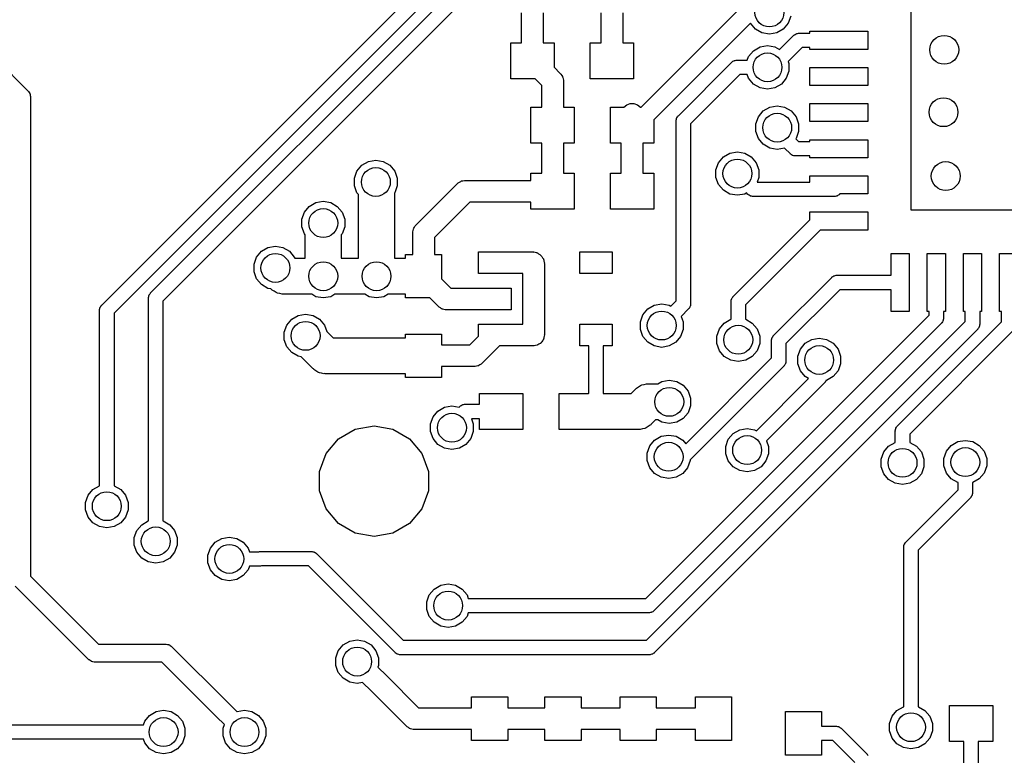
# Model space of a CAD drawing. Extents: x 85.4 to 167.1, y -165.3 to -88.8.
# Tile 8 of 17: x 117.6 to 131.2, y -116.3 to -106.1. Entities that reach past the tile are written whole.
import ezdxf

# ---------------------------------------------------------------- set-up
doc = ezdxf.new("R2010")
doc.units = 0
doc.header["$MEASUREMENT"] = 0
doc.layers.add('BLACK', color=7, linetype='CONTINUOUS')

msp = doc.modelspace()

# ---------------------------------------------------------------- linework, layer by layer
at = {"layer": 'Black'}
for p, q in [((113.575, -102.951), (117.736, -107.113)), ((129.959, -108.764), (129.959, -103.564)), ((118.757, -110.077), (123.991, -104.843)), ((124.103, -105.013), (118.927, -110.189)), ((119.434, -109.909), (124.14, -105.203)), ((124.252, -105.373), (119.605, -110.021)), ((126.222, -107.337), (127.619, -105.939)), ((124.569, -106.448), (124.569, -106.033)), ((124.869, -106.033), (124.869, -106.448)), ((125.669, -106.448), (125.669, -106.033)), ((125.969, -106.033), (125.969, -106.448)), ((128.294, -106.08), (128.258, -106.178)), ((127.736, -106.176), (126.398, -107.513)), ((127.737, -106.178), (127.736, -106.176)), ((127.804, -106.258), (127.737, -106.178)), ((127.895, -106.311), (127.804, -106.258)), ((128.191, -106.258), (128.101, -106.311)), ((128.258, -106.178), (128.191, -106.258)), ((128.559, -106.314), (128.559, -106.289)), ((128.559, -106.289), (129.359, -106.289)), ((129.359, -106.289), (129.359, -106.539)), ((127.998, -106.329), (127.895, -106.311)), ((128.101, -106.311), (127.998, -106.329)), ((128.14, -106.542), (128.338, -106.344)), ((128.338, -106.344), (128.342, -106.341)), ((128.342, -106.341), (128.345, -106.338)), ((128.345, -106.338), (128.356, -106.331)), ((128.356, -106.331), (128.367, -106.324)), ((128.367, -106.324), (128.371, -106.323)), ((128.371, -106.323), (128.375, -106.32)), ((128.375, -106.32), (128.388, -106.318)), ((128.388, -106.318), (128.4, -106.315)), ((128.4, -106.315), (128.405, -106.315)), ((128.405, -106.315), (128.409, -106.314)), ((128.409, -106.314), (128.559, -106.314)), ((124.419, -106.948), (124.419, -106.448)), ((124.419, -106.448), (124.569, -106.448)), ((124.869, -106.448), (125.019, -106.448)), ((125.019, -106.448), (125.019, -106.786)), ((125.519, -106.948), (125.519, -106.448)), ((125.519, -106.448), (125.669, -106.448)), ((125.969, -106.448), (126.119, -106.448)), ((126.119, -106.448), (126.119, -106.948)), ((127.711, -106.637), (127.778, -106.557)), ((127.778, -106.557), (127.869, -106.504)), ((127.869, -106.504), (127.972, -106.486)), ((127.972, -106.486), (128.075, -106.504)), ((128.075, -106.504), (128.14, -106.542)), ((128.45, -106.514), (128.258, -106.707)), ((128.559, -106.514), (128.45, -106.514)), ((128.559, -106.539), (128.559, -106.514)), ((129.359, -106.539), (128.559, -106.539)), ((127.483, -106.711), (127.494, -106.704)), ((127.494, -106.704), (127.505, -106.697)), ((127.505, -106.697), (127.509, -106.696)), ((127.509, -106.696), (127.513, -106.693)), ((127.513, -106.693), (127.526, -106.691)), ((127.526, -106.691), (127.539, -106.688)), ((127.539, -106.688), (127.543, -106.688)), ((127.543, -106.688), (127.547, -106.687)), ((127.547, -106.687), (127.692, -106.687)), ((127.692, -106.687), (127.711, -106.637)), ((128.258, -106.707), (128.268, -106.735)), ((125.019, -106.786), (125.104, -106.871)), ((126.738, -107.456), (127.477, -106.717)), ((127.477, -106.717), (127.48, -106.714)), ((127.48, -106.714), (127.483, -106.711)), ((128.268, -106.84), (128.232, -106.938)), ((128.268, -106.735), (128.268, -106.84)), ((128.559, -107.039), (128.559, -106.789)), ((128.559, -106.789), (129.359, -106.789)), ((129.359, -106.789), (129.359, -107.039)), ((124.757, -106.948), (124.419, -106.948)), ((124.848, -107.039), (124.757, -106.948)), ((125.104, -106.871), (125.108, -106.876)), ((125.108, -106.876), (125.113, -106.881)), ((125.113, -106.881), (125.123, -106.898)), ((125.123, -106.898), (125.134, -106.914)), ((125.134, -106.914), (125.136, -106.92)), ((125.136, -106.92), (125.139, -106.926)), ((125.139, -106.926), (125.143, -106.945)), ((125.143, -106.945), (125.148, -106.964)), ((125.148, -106.964), (125.147, -106.971)), ((125.147, -106.971), (125.148, -106.977)), ((125.148, -106.977), (125.148, -107.337)), ((126.119, -106.948), (125.519, -106.948)), ((127.589, -106.887), (126.908, -107.568)), ((127.692, -106.887), (127.589, -106.887)), ((127.711, -106.938), (127.692, -106.887)), ((127.778, -107.018), (127.711, -106.938)), ((128.232, -106.938), (128.165, -107.018)), ((117.736, -107.113), (117.74, -107.118)), ((124.848, -107.337), (124.848, -107.039)), ((127.869, -107.07), (127.778, -107.018)), ((127.972, -107.088), (127.869, -107.07)), ((128.075, -107.07), (127.972, -107.088)), ((128.165, -107.018), (128.075, -107.07)), ((129.359, -107.039), (128.559, -107.039)), ((117.74, -107.118), (117.744, -107.121)), ((117.744, -107.121), (117.752, -107.135)), ((117.752, -107.135), (117.761, -107.149)), ((117.761, -107.149), (117.763, -107.154)), ((117.763, -107.154), (117.766, -107.159)), ((117.766, -107.159), (117.768, -107.175)), ((117.768, -107.175), (117.773, -107.191)), ((117.773, -107.191), (117.772, -107.196)), ((117.772, -107.196), (117.773, -107.202)), ((117.773, -107.202), (117.773, -113.826)), ((124.698, -107.837), (124.698, -107.337)), ((124.698, -107.337), (124.848, -107.337)), ((125.148, -107.337), (125.298, -107.337)), ((125.298, -107.337), (125.298, -107.837)), ((125.798, -107.837), (125.798, -107.337)), ((125.798, -107.337), (125.984, -107.337)), ((125.984, -107.337), (126.023, -107.304)), ((126.023, -107.304), (126.072, -107.286)), ((126.072, -107.286), (126.124, -107.286)), ((126.124, -107.286), (126.173, -107.304)), ((126.173, -107.304), (126.213, -107.337)), ((126.213, -107.337), (126.222, -107.337)), ((127.913, -107.391), (128.003, -107.339)), ((128.003, -107.339), (128.106, -107.321)), ((128.106, -107.321), (128.209, -107.339)), ((128.209, -107.339), (128.3, -107.391)), ((128.559, -107.539), (128.559, -107.289)), ((128.559, -107.289), (129.359, -107.289)), ((129.359, -107.289), (129.359, -107.539)), ((126.398, -107.513), (126.398, -107.837)), ((126.708, -107.526), (126.709, -107.522)), ((126.709, -107.518), (126.712, -107.505)), ((126.709, -107.522), (126.709, -107.518)), ((126.712, -107.505), (126.714, -107.492)), ((126.714, -107.492), (126.717, -107.488)), ((126.717, -107.488), (126.718, -107.484)), ((126.718, -107.484), (126.725, -107.473)), ((126.725, -107.473), (126.732, -107.462)), ((126.732, -107.462), (126.735, -107.459)), ((126.735, -107.459), (126.738, -107.456)), ((127.81, -107.569), (127.845, -107.471)), ((127.845, -107.471), (127.913, -107.391)), ((128.3, -107.391), (128.367, -107.471)), ((128.367, -107.471), (128.403, -107.569)), ((126.708, -110.019), (126.708, -107.526)), ((126.908, -107.568), (126.908, -110.06)), ((127.81, -107.674), (127.81, -107.569)), ((128.403, -107.569), (128.403, -107.674)), ((129.359, -107.539), (128.559, -107.539)), ((127.845, -107.772), (127.81, -107.674)), ((127.913, -107.852), (127.845, -107.772)), ((128.367, -107.772), (128.363, -107.777)), ((128.363, -107.777), (128.4, -107.814)), ((128.403, -107.674), (128.367, -107.772)), ((128.559, -107.814), (128.559, -107.789)), ((128.559, -107.789), (129.359, -107.789)), ((129.359, -107.789), (129.359, -108.039)), ((124.848, -107.837), (124.698, -107.837)), ((124.848, -108.251), (124.848, -107.837)), ((125.298, -107.837), (125.148, -107.837)), ((125.148, -107.837), (125.148, -108.251)), ((125.948, -107.837), (125.798, -107.837)), ((125.948, -108.251), (125.948, -107.837)), ((126.398, -107.837), (126.248, -107.837)), ((126.248, -107.837), (126.248, -108.251)), ((128.003, -107.905), (127.913, -107.852)), ((128.106, -107.923), (128.003, -107.905)), ((128.208, -107.905), (128.106, -107.923)), ((128.288, -107.985), (128.208, -107.905)), ((128.4, -107.814), (128.559, -107.814)), ((127.294, -108.107), (127.361, -108.027)), ((127.361, -108.027), (127.452, -107.974)), ((127.452, -107.974), (127.555, -107.956)), ((127.555, -107.956), (127.658, -107.974)), ((127.658, -107.974), (127.748, -108.027)), ((127.748, -108.027), (127.816, -108.107)), ((128.292, -107.988), (128.288, -107.985)), ((128.294, -107.991), (128.292, -107.988)), ((128.306, -107.997), (128.294, -107.991)), ((128.316, -108.005), (128.306, -107.997)), ((128.321, -108.006), (128.316, -108.005)), ((128.324, -108.008), (128.321, -108.006)), ((128.337, -108.011), (128.324, -108.008)), ((128.35, -108.014), (128.337, -108.011)), ((128.354, -108.014), (128.35, -108.014)), ((128.359, -108.014), (128.354, -108.014)), ((128.559, -108.014), (128.359, -108.014)), ((128.559, -108.039), (128.559, -108.014)), ((129.359, -108.039), (128.559, -108.039)), ((122.29, -108.224), (122.358, -108.143)), ((122.358, -108.143), (122.448, -108.091)), ((122.448, -108.091), (122.551, -108.073)), ((122.551, -108.073), (122.654, -108.091)), ((122.654, -108.091), (122.745, -108.143)), ((122.745, -108.143), (122.812, -108.224)), ((127.258, -108.205), (127.294, -108.107)), ((127.258, -108.31), (127.258, -108.205)), ((127.816, -108.107), (127.851, -108.205)), ((127.851, -108.205), (127.851, -108.31)), ((122.255, -108.322), (122.29, -108.224)), ((122.255, -108.426), (122.255, -108.322)), ((122.812, -108.224), (122.848, -108.322)), ((122.848, -108.322), (122.848, -108.426)), ((124.698, -108.351), (124.698, -108.251)), ((124.698, -108.251), (124.848, -108.251)), ((125.148, -108.251), (125.298, -108.251)), ((125.298, -108.251), (125.298, -108.751)), ((125.798, -108.751), (125.798, -108.251)), ((125.798, -108.251), (125.948, -108.251)), ((126.248, -108.251), (126.398, -108.251)), ((126.398, -108.251), (126.398, -108.751)), ((127.294, -108.408), (127.258, -108.31)), ((127.851, -108.31), (127.828, -108.374)), ((128.559, -108.374), (128.559, -108.289)), ((128.559, -108.289), (129.359, -108.289)), ((129.359, -108.289), (129.359, -108.539)), ((122.29, -108.525), (122.255, -108.426)), ((122.848, -108.426), (122.812, -108.525)), ((123.105, -108.972), (123.683, -108.395)), ((123.683, -108.395), (123.688, -108.391)), ((123.688, -108.391), (123.692, -108.386)), ((123.692, -108.386), (123.709, -108.376)), ((123.709, -108.376), (123.725, -108.365)), ((123.725, -108.365), (123.732, -108.363)), ((123.732, -108.363), (123.737, -108.36)), ((123.737, -108.36), (123.757, -108.357)), ((123.757, -108.357), (123.776, -108.352)), ((123.776, -108.352), (123.782, -108.352)), ((123.782, -108.352), (123.789, -108.351)), ((123.789, -108.351), (124.698, -108.351)), ((127.361, -108.488), (127.294, -108.408)), ((127.828, -108.374), (128.559, -108.374)), ((122.31, -108.548), (122.29, -108.525)), ((122.31, -109.428), (122.31, -108.548)), ((122.812, -108.525), (122.81, -108.527)), ((122.81, -108.527), (122.81, -109.428)), ((127.452, -108.54), (127.361, -108.488)), ((127.555, -108.558), (127.452, -108.54)), ((127.658, -108.54), (127.555, -108.558)), ((127.682, -108.526), (127.658, -108.54)), ((127.701, -108.545), (127.682, -108.526)), ((127.705, -108.548), (127.701, -108.545)), ((127.708, -108.551), (127.705, -108.548)), ((127.719, -108.557), (127.708, -108.551)), ((127.73, -108.565), (127.719, -108.557)), ((127.734, -108.566), (127.73, -108.565)), ((127.738, -108.568), (127.734, -108.566)), ((127.751, -108.571), (127.738, -108.568)), ((127.763, -108.574), (127.751, -108.571)), ((127.768, -108.574), (127.763, -108.574)), ((127.772, -108.574), (127.768, -108.574)), ((128.899, -108.574), (127.772, -108.574)), ((128.903, -108.574), (128.899, -108.574)), ((128.907, -108.574), (128.903, -108.574)), ((128.92, -108.571), (128.907, -108.574)), ((128.933, -108.568), (128.92, -108.571)), ((128.937, -108.566), (128.933, -108.568)), ((128.941, -108.565), (128.937, -108.566)), ((128.952, -108.557), (128.941, -108.565)), ((128.963, -108.551), (128.952, -108.557)), ((128.966, -108.548), (128.963, -108.551)), ((128.969, -108.545), (128.966, -108.548)), ((128.975, -108.539), (128.969, -108.545)), ((129.359, -108.539), (128.975, -108.539)), ((121.562, -108.791), (121.63, -108.711)), ((121.63, -108.711), (121.72, -108.659)), ((121.72, -108.659), (121.823, -108.641)), ((121.823, -108.641), (121.926, -108.659)), ((121.926, -108.659), (122.017, -108.711)), ((122.017, -108.711), (122.084, -108.791)), ((123.851, -108.651), (123.361, -109.14)), ((124.698, -108.651), (123.851, -108.651)), ((124.698, -108.751), (124.698, -108.651)), ((125.298, -108.751), (124.698, -108.751)), ((126.398, -108.751), (125.798, -108.751)), ((121.527, -108.889), (121.562, -108.791)), ((122.084, -108.791), (122.12, -108.889)), ((128.559, -108.898), (128.559, -108.789)), ((128.559, -108.789), (129.359, -108.789)), ((129.359, -108.789), (129.359, -109.039)), ((131.982, -108.764), (129.959, -108.764)), ((121.527, -108.994), (121.527, -108.889)), ((121.562, -109.092), (121.527, -108.994)), ((122.12, -108.994), (122.084, -109.092)), ((122.12, -108.889), (122.12, -108.994)), ((123.071, -109.027), (123.074, -109.021)), ((123.074, -109.021), (123.076, -109.015)), ((123.076, -109.015), (123.087, -108.999)), ((123.087, -108.999), (123.097, -108.982)), ((123.097, -108.982), (123.102, -108.978)), ((123.102, -108.978), (123.105, -108.972)), ((127.497, -109.96), (128.559, -108.898)), ((121.573, -109.105), (121.562, -109.092)), ((121.573, -109.428), (121.573, -109.105)), ((122.084, -109.092), (122.073, -109.105)), ((122.073, -109.105), (122.073, -109.428)), ((123.061, -109.078), (123.063, -109.072)), ((123.061, -109.378), (123.061, -109.078)), ((123.062, -109.065), (123.067, -109.046)), ((123.063, -109.072), (123.062, -109.065)), ((123.067, -109.046), (123.071, -109.027)), ((123.361, -109.14), (123.361, -109.378)), ((128.7, -109.039), (127.667, -110.072)), ((129.359, -109.039), (128.7, -109.039)), ((120.968, -109.332), (121.058, -109.28)), ((121.058, -109.28), (121.161, -109.262)), ((121.161, -109.262), (121.264, -109.28)), ((121.264, -109.28), (121.355, -109.332)), ((120.865, -109.511), (120.901, -109.412)), ((120.901, -109.412), (120.968, -109.332)), ((121.355, -109.332), (121.422, -109.412)), ((121.422, -109.412), (121.428, -109.428)), ((121.428, -109.428), (121.573, -109.428)), ((122.073, -109.428), (122.31, -109.428)), ((122.81, -109.428), (122.961, -109.428)), ((122.961, -109.428), (122.961, -109.378)), ((122.961, -109.378), (123.061, -109.378)), ((123.361, -109.378), (123.461, -109.378)), ((123.461, -109.378), (123.461, -109.716)), ((123.974, -109.642), (123.974, -109.342)), ((123.974, -109.342), (124.424, -109.342)), ((124.424, -109.342), (124.724, -109.342)), ((124.724, -109.342), (124.731, -109.343)), ((124.731, -109.343), (124.737, -109.342)), ((124.737, -109.342), (124.756, -109.347)), ((124.756, -109.347), (124.775, -109.351)), ((124.775, -109.351), (124.781, -109.354)), ((124.781, -109.354), (124.787, -109.356)), ((124.787, -109.356), (124.804, -109.367)), ((124.804, -109.367), (124.821, -109.377)), ((124.821, -109.377), (124.825, -109.382)), ((124.825, -109.382), (124.83, -109.386)), ((124.83, -109.386), (124.84, -109.396)), ((124.84, -109.396), (124.844, -109.401)), ((124.844, -109.401), (124.849, -109.405)), ((124.849, -109.405), (124.859, -109.422)), ((124.859, -109.422), (124.87, -109.438)), ((125.374, -109.642), (125.374, -109.342)), ((125.374, -109.342), (125.824, -109.342)), ((125.824, -109.342), (125.824, -109.642)), ((129.684, -109.664), (129.684, -109.364)), ((129.684, -109.364), (129.934, -109.364)), ((129.934, -109.364), (129.934, -110.164)), ((130.184, -110.164), (130.184, -109.364)), ((130.184, -109.364), (130.434, -109.364)), ((130.434, -109.364), (130.434, -110.164)), ((130.684, -110.164), (130.684, -109.364)), ((130.684, -109.364), (130.934, -109.364)), ((130.934, -109.364), (130.934, -110.164)), ((131.184, -110.164), (131.184, -109.364)), ((131.184, -109.364), (131.434, -109.364)), ((120.865, -109.615), (120.865, -109.511)), ((124.87, -109.438), (124.872, -109.445)), ((124.872, -109.445), (124.875, -109.45)), ((124.875, -109.45), (124.878, -109.47)), ((124.878, -109.47), (124.884, -109.489)), ((124.884, -109.489), (124.883, -109.495)), ((124.883, -109.495), (124.884, -109.502)), ((124.884, -109.502), (124.884, -110.489)), ((120.901, -109.714), (120.865, -109.615)), ((124.199, -109.642), (123.974, -109.642)), ((124.424, -109.642), (124.199, -109.642)), ((124.584, -109.642), (124.424, -109.642)), ((124.584, -110.342), (124.584, -109.642)), ((125.824, -109.642), (125.374, -109.642)), ((128.057, -110.497), (128.86, -109.694)), ((128.86, -109.694), (128.864, -109.691)), ((128.864, -109.691), (128.867, -109.688)), ((128.867, -109.688), (128.878, -109.681)), ((128.878, -109.681), (128.889, -109.674)), ((128.889, -109.674), (128.893, -109.673)), ((128.893, -109.673), (128.897, -109.67)), ((128.897, -109.67), (128.91, -109.668)), ((128.91, -109.668), (128.922, -109.665)), ((128.922, -109.665), (128.927, -109.665)), ((128.927, -109.665), (128.931, -109.664)), ((128.931, -109.664), (129.684, -109.664)), ((120.968, -109.794), (120.901, -109.714)), ((121.058, -109.846), (120.968, -109.794)), ((123.461, -109.716), (123.587, -109.842)), ((119.405, -109.971), (119.409, -109.958)), ((119.406, -109.975), (119.405, -109.971)), ((119.405, -109.979), (119.406, -109.975)), ((119.409, -109.958), (119.411, -109.945)), ((119.411, -109.945), (119.413, -109.941)), ((119.413, -109.941), (119.414, -109.937)), ((119.414, -109.937), (119.422, -109.926)), ((119.422, -109.926), (119.428, -109.915)), ((119.428, -109.915), (119.432, -109.912)), ((119.432, -109.912), (119.434, -109.909)), ((121.098, -109.853), (121.058, -109.846)), ((121.1, -109.855), (121.098, -109.853)), ((121.109, -109.861), (121.1, -109.855)), ((121.116, -109.87), (121.109, -109.861)), ((121.144, -109.886), (121.116, -109.87)), ((121.171, -109.905), (121.144, -109.886)), ((121.182, -109.908), (121.171, -109.905)), ((121.191, -109.913), (121.182, -109.908)), ((121.223, -109.919), (121.191, -109.913)), ((121.255, -109.927), (121.223, -109.919)), ((121.266, -109.926), (121.255, -109.927)), ((121.277, -109.928), (121.266, -109.926)), ((121.663, -109.928), (121.277, -109.928)), ((121.72, -109.961), (121.663, -109.928)), ((121.823, -109.979), (121.72, -109.961)), ((121.926, -109.961), (121.823, -109.979)), ((121.983, -109.928), (121.926, -109.961)), ((122.4, -109.928), (121.983, -109.928)), ((122.457, -109.961), (122.4, -109.928)), ((122.56, -109.979), (122.457, -109.961)), ((122.663, -109.961), (122.56, -109.979)), ((122.72, -109.928), (122.663, -109.961)), ((122.961, -109.928), (122.72, -109.928)), ((122.961, -109.978), (122.961, -109.928)), ((123.587, -109.842), (124.199, -109.842)), ((124.199, -109.842), (124.424, -109.842)), ((124.424, -109.842), (124.424, -110.142)), ((127.484, -109.978), (127.491, -109.966)), ((127.491, -109.966), (127.494, -109.963)), ((127.494, -109.963), (127.497, -109.96)), ((128.972, -109.864), (128.227, -110.609)), ((129.684, -109.864), (128.972, -109.864)), ((129.684, -110.164), (129.684, -109.864)), ((118.731, -110.126), (118.733, -110.113)), ((118.733, -110.113), (118.736, -110.11)), ((118.736, -110.11), (118.737, -110.105)), ((118.737, -110.105), (118.744, -110.095)), ((118.744, -110.095), (118.751, -110.083)), ((118.751, -110.083), (118.754, -110.08)), ((118.754, -110.08), (118.757, -110.077)), ((119.405, -112.922), (119.405, -109.979)), ((119.605, -110.021), (119.605, -112.922)), ((123.299, -109.978), (122.961, -109.978)), ((123.419, -110.098), (123.299, -109.978)), ((123.424, -110.102), (123.419, -110.098)), ((123.428, -110.107), (123.424, -110.102)), ((123.445, -110.116), (123.428, -110.107)), ((126.315, -110.13), (126.405, -110.077)), ((126.405, -110.077), (126.508, -110.059)), ((126.508, -110.059), (126.611, -110.077)), ((126.611, -110.077), (126.636, -110.091)), ((126.636, -110.091), (126.708, -110.019)), ((126.892, -110.113), (126.885, -110.125)), ((126.899, -110.103), (126.892, -110.113)), ((126.9, -110.098), (126.899, -110.103)), ((126.902, -110.095), (126.9, -110.098)), ((126.905, -110.082), (126.902, -110.095)), ((126.908, -110.069), (126.905, -110.082)), ((126.908, -110.06), (126.908, -110.065)), ((126.908, -110.065), (126.908, -110.069)), ((127.467, -110.031), (127.468, -110.026)), ((127.467, -110.133), (127.467, -110.031)), ((127.468, -110.022), (127.471, -110.009)), ((127.468, -110.026), (127.468, -110.022)), ((127.471, -110.009), (127.473, -109.996)), ((127.473, -109.996), (127.476, -109.993)), ((127.476, -109.993), (127.477, -109.988)), ((127.477, -109.988), (127.484, -109.978)), ((127.667, -110.072), (127.667, -110.133)), ((118.727, -110.148), (118.728, -110.143)), ((118.727, -112.435), (118.727, -110.148)), ((118.728, -110.139), (118.731, -110.126)), ((118.728, -110.143), (118.728, -110.139)), ((118.927, -110.189), (118.927, -112.435)), ((121.386, -110.273), (121.476, -110.22)), ((121.476, -110.22), (121.579, -110.202)), ((121.579, -110.202), (121.682, -110.22)), ((121.682, -110.22), (121.773, -110.273)), ((123.461, -110.128), (123.445, -110.116)), ((123.468, -110.129), (123.461, -110.128)), ((123.474, -110.133), (123.468, -110.129)), ((123.493, -110.136), (123.474, -110.133)), ((123.512, -110.141), (123.493, -110.136)), ((123.518, -110.141), (123.512, -110.141)), ((123.525, -110.142), (123.518, -110.141)), ((123.974, -110.142), (123.525, -110.142)), ((124.199, -110.142), (123.974, -110.142)), ((124.424, -110.142), (124.199, -110.142)), ((126.212, -110.308), (126.248, -110.21)), ((126.248, -110.21), (126.315, -110.13)), ((126.288, -114.136), (130.209, -110.216)), ((126.879, -110.131), (126.778, -110.233)), ((126.778, -110.233), (126.805, -110.308)), ((126.882, -110.127), (126.879, -110.131)), ((126.885, -110.125), (126.882, -110.127)), ((127.467, -110.274), (127.467, -110.133)), ((127.667, -110.133), (127.667, -110.274)), ((129.934, -110.164), (129.684, -110.164)), ((130.209, -110.164), (130.184, -110.164)), ((130.209, -110.216), (130.209, -110.164)), ((130.434, -110.164), (130.409, -110.164)), ((130.409, -110.164), (130.409, -110.257)), ((130.709, -110.164), (130.684, -110.164)), ((130.709, -110.302), (130.709, -110.164)), ((130.934, -110.164), (130.909, -110.164)), ((130.909, -110.164), (130.909, -110.344)), ((131.209, -110.164), (131.184, -110.164)), ((131.209, -110.311), (131.209, -110.164)), ((121.283, -110.451), (121.319, -110.353)), ((121.319, -110.353), (121.386, -110.273)), ((121.773, -110.273), (121.84, -110.353)), ((121.84, -110.353), (121.873, -110.444)), ((123.974, -110.505), (123.974, -110.342)), ((123.974, -110.342), (124.424, -110.342)), ((124.424, -110.342), (124.584, -110.342)), ((125.374, -110.642), (125.374, -110.342)), ((125.374, -110.342), (125.824, -110.342)), ((125.824, -110.342), (125.824, -110.642)), ((126.212, -110.413), (126.212, -110.308)), ((126.295, -114.716), (130.709, -110.302)), ((130.379, -110.328), (126.4, -114.307)), ((126.805, -110.308), (126.805, -110.413)), ((127.307, -110.407), (127.374, -110.326)), ((127.374, -110.326), (127.464, -110.274)), ((127.464, -110.274), (127.467, -110.274)), ((127.667, -110.274), (127.67, -110.274)), ((127.67, -110.274), (127.761, -110.326)), ((127.761, -110.326), (127.828, -110.407)), ((129.77, -111.75), (131.209, -110.311)), ((130.382, -110.324), (130.379, -110.328)), ((130.385, -110.322), (130.382, -110.324)), ((130.392, -110.31), (130.385, -110.322)), ((130.399, -110.3), (130.392, -110.31)), ((130.4, -110.295), (130.399, -110.3)), ((130.403, -110.291), (130.4, -110.295)), ((130.405, -110.279), (130.403, -110.291)), ((130.408, -110.266), (130.405, -110.279)), ((130.409, -110.257), (130.408, -110.262)), ((130.408, -110.262), (130.408, -110.266)), ((130.899, -110.386), (130.892, -110.397)), ((130.9, -110.382), (130.899, -110.386)), ((130.903, -110.378), (130.9, -110.382)), ((130.905, -110.365), (130.903, -110.378)), ((130.908, -110.352), (130.905, -110.365)), ((130.909, -110.344), (130.908, -110.348)), ((130.908, -110.348), (130.908, -110.352)), ((121.283, -110.556), (121.283, -110.451)), ((121.873, -110.444), (121.958, -110.528)), ((122.961, -110.528), (122.961, -110.478)), ((122.961, -110.478), (123.461, -110.478)), ((123.461, -110.478), (123.461, -110.628)), ((123.85, -110.628), (123.974, -110.505)), ((124.878, -110.521), (124.875, -110.54)), ((124.884, -110.502), (124.878, -110.521)), ((124.884, -110.489), (124.883, -110.495)), ((124.883, -110.495), (124.884, -110.502)), ((126.248, -110.511), (126.212, -110.413)), ((126.315, -110.591), (126.248, -110.511)), ((130.879, -110.414), (126.408, -114.886)), ((126.769, -110.511), (126.702, -110.591)), ((126.805, -110.413), (126.769, -110.511)), ((127.271, -110.505), (127.307, -110.407)), ((127.271, -110.609), (127.271, -110.505)), ((127.828, -110.407), (127.864, -110.505)), ((127.864, -110.505), (127.864, -110.609)), ((128.037, -110.526), (128.044, -110.515)), ((128.044, -110.515), (128.051, -110.504)), ((128.051, -110.504), (128.054, -110.501)), ((128.054, -110.501), (128.057, -110.497)), ((131.379, -110.423), (129.941, -111.862)), ((130.882, -110.411), (130.879, -110.414)), ((130.885, -110.408), (130.882, -110.411)), ((130.892, -110.397), (130.885, -110.408)), ((121.319, -110.654), (121.283, -110.556)), ((121.386, -110.734), (121.319, -110.654)), ((121.958, -110.528), (122.961, -110.528)), ((123.461, -110.628), (123.85, -110.628)), ((124.261, -110.642), (124.019, -110.884)), ((124.731, -110.642), (124.261, -110.642)), ((124.738, -110.641), (124.731, -110.642)), ((124.744, -110.641), (124.738, -110.641)), ((124.763, -110.636), (124.744, -110.641)), ((124.782, -110.633), (124.763, -110.636)), ((124.788, -110.629), (124.782, -110.633)), ((124.795, -110.628), (124.788, -110.629)), ((124.805, -110.62), (124.795, -110.628)), ((124.809, -110.619), (124.805, -110.62)), ((124.814, -110.614), (124.809, -110.619)), ((124.828, -110.607), (124.814, -110.614)), ((124.832, -110.602), (124.828, -110.607)), ((124.837, -110.598), (124.832, -110.602)), ((124.84, -110.595), (124.837, -110.598)), ((124.844, -110.589), (124.84, -110.595)), ((124.849, -110.585), (124.844, -110.589)), ((124.857, -110.572), (124.849, -110.585)), ((124.861, -110.567), (124.857, -110.572)), ((124.862, -110.563), (124.861, -110.567)), ((124.87, -110.552), (124.862, -110.563)), ((124.872, -110.546), (124.87, -110.552)), ((124.875, -110.54), (124.872, -110.546)), ((125.499, -110.642), (125.374, -110.642)), ((125.499, -111.296), (125.499, -110.642)), ((125.824, -110.642), (125.699, -110.642)), ((125.699, -110.642), (125.699, -111.299)), ((126.405, -110.643), (126.315, -110.591)), ((126.508, -110.662), (126.405, -110.643)), ((126.611, -110.643), (126.508, -110.662)), ((126.702, -110.591), (126.611, -110.643)), ((127.307, -110.708), (127.271, -110.609)), ((127.864, -110.609), (127.828, -110.708)), ((128.027, -110.568), (128.028, -110.563)), ((128.027, -110.809), (128.027, -110.568)), ((128.028, -110.559), (128.031, -110.546)), ((128.028, -110.563), (128.028, -110.559)), ((128.031, -110.546), (128.033, -110.534)), ((128.033, -110.534), (128.036, -110.53)), ((128.036, -110.53), (128.037, -110.526)), ((128.227, -110.609), (128.227, -110.85)), ((128.427, -110.686), (128.494, -110.606)), ((128.494, -110.606), (128.584, -110.554)), ((128.584, -110.554), (128.687, -110.535)), ((128.687, -110.535), (128.79, -110.554)), ((128.79, -110.554), (128.881, -110.606)), ((128.881, -110.606), (128.948, -110.686)), ((121.476, -110.786), (121.386, -110.734)), ((121.516, -110.793), (121.476, -110.786)), ((121.678, -110.955), (121.516, -110.793)), ((127.374, -110.788), (127.307, -110.708)), ((127.464, -110.84), (127.374, -110.788)), ((127.761, -110.788), (127.67, -110.84)), ((127.828, -110.708), (127.761, -110.788)), ((128.391, -110.784), (128.427, -110.686)), ((128.391, -110.889), (128.391, -110.784)), ((128.948, -110.686), (128.984, -110.784)), ((128.984, -110.784), (128.984, -110.889)), ((123.912, -110.928), (123.461, -110.928)), ((123.461, -110.928), (123.461, -111.078)), ((123.919, -110.927), (123.912, -110.928)), ((123.926, -110.928), (123.919, -110.927)), ((123.944, -110.923), (123.926, -110.928)), ((123.964, -110.919), (123.944, -110.923)), ((123.97, -110.916), (123.964, -110.919)), ((123.976, -110.914), (123.97, -110.916)), ((123.992, -110.903), (123.976, -110.914)), ((124.009, -110.893), (123.992, -110.903)), ((124.013, -110.888), (124.009, -110.893)), ((124.019, -110.884), (124.013, -110.888)), ((126.84, -111.996), (128.027, -110.809)), ((128.198, -110.921), (126.901, -112.219)), ((127.567, -110.858), (127.464, -110.84)), ((127.67, -110.84), (127.567, -110.858)), ((128.201, -110.918), (128.198, -110.921)), ((128.204, -110.915), (128.201, -110.918)), ((128.21, -110.903), (128.204, -110.915)), ((128.218, -110.893), (128.21, -110.903)), ((128.219, -110.888), (128.218, -110.893)), ((128.221, -110.885), (128.219, -110.888)), ((128.224, -110.872), (128.221, -110.885)), ((128.227, -110.859), (128.224, -110.872)), ((128.227, -110.85), (128.227, -110.855)), ((128.227, -110.855), (128.227, -110.859)), ((128.427, -110.987), (128.391, -110.889)), ((128.984, -110.889), (128.948, -110.987)), ((121.687, -110.961), (121.678, -110.955)), ((121.694, -110.97), (121.687, -110.961)), ((121.722, -110.986), (121.694, -110.97)), ((121.749, -111.005), (121.722, -110.986)), ((121.759, -111.008), (121.749, -111.005)), ((121.769, -111.013), (121.759, -111.008)), ((121.801, -111.019), (121.769, -111.013)), ((121.833, -111.027), (121.801, -111.019)), ((121.844, -111.026), (121.833, -111.027)), ((121.854, -111.028), (121.844, -111.026)), ((122.961, -111.028), (121.854, -111.028)), ((122.961, -111.078), (122.961, -111.028)), ((128.494, -111.067), (128.427, -110.987)), ((128.539, -111.093), (128.494, -111.067)), ((128.881, -111.067), (128.79, -111.12)), ((128.948, -110.987), (128.881, -111.067)), ((123.461, -111.078), (122.961, -111.078)), ((126.187, -111.208), (126.214, -111.19)), ((126.214, -111.19), (126.225, -111.187)), ((126.225, -111.187), (126.234, -111.181)), ((126.234, -111.181), (126.267, -111.176)), ((126.267, -111.176), (126.298, -111.167)), ((126.298, -111.167), (126.309, -111.168)), ((126.309, -111.168), (126.32, -111.166)), ((126.32, -111.166), (126.452, -111.166)), ((126.452, -111.166), (126.509, -111.133)), ((126.509, -111.133), (126.612, -111.115)), ((126.612, -111.115), (126.715, -111.133)), ((126.715, -111.133), (126.805, -111.186)), ((126.805, -111.186), (126.872, -111.266)), ((127.818, -111.815), (128.539, -111.093)), ((128.758, -111.157), (127.959, -111.956)), ((128.761, -111.154), (128.758, -111.157)), ((128.764, -111.151), (128.761, -111.154)), ((128.77, -111.14), (128.764, -111.151)), ((128.778, -111.129), (128.77, -111.14)), ((128.779, -111.125), (128.778, -111.129)), ((128.781, -111.121), (128.779, -111.125)), ((128.79, -111.12), (128.781, -111.121)), ((123.987, -111.449), (123.987, -111.299)), ((123.987, -111.299), (124.587, -111.299)), ((124.587, -111.299), (124.587, -111.799)), ((125.087, -111.299), (125.496, -111.299)), ((125.087, -111.799), (125.087, -111.299)), ((125.496, -111.299), (125.499, -111.296)), ((125.699, -111.299), (126.084, -111.299)), ((126.084, -111.299), (126.143, -111.24)), ((126.143, -111.24), (126.152, -111.233)), ((126.152, -111.233), (126.159, -111.225)), ((126.159, -111.225), (126.187, -111.208)), ((126.872, -111.266), (126.908, -111.364)), ((123.501, -111.491), (123.604, -111.473)), ((123.604, -111.473), (123.704, -111.49)), ((123.716, -111.478), (123.72, -111.476)), ((123.72, -111.476), (123.723, -111.472)), ((123.723, -111.472), (123.734, -111.466)), ((123.734, -111.466), (123.745, -111.458)), ((123.745, -111.458), (123.749, -111.457)), ((123.749, -111.457), (123.753, -111.455)), ((123.753, -111.455), (123.766, -111.453)), ((123.766, -111.453), (123.778, -111.449)), ((123.778, -111.449), (123.783, -111.45)), ((123.783, -111.45), (123.787, -111.449)), ((123.787, -111.449), (123.987, -111.449)), ((126.908, -111.469), (126.872, -111.567)), ((126.908, -111.364), (126.908, -111.469)), ((123.343, -111.623), (123.41, -111.543)), ((123.41, -111.543), (123.501, -111.491)), ((123.704, -111.49), (123.716, -111.478)), ((126.872, -111.567), (126.805, -111.647)), ((122.264, -111.796), (122.526, -111.749)), ((122.526, -111.749), (122.787, -111.796)), ((123.307, -111.722), (123.343, -111.623)), ((123.307, -111.826), (123.307, -111.722)), ((123.987, -111.649), (123.874, -111.649)), ((123.874, -111.649), (123.9, -111.722)), ((123.9, -111.722), (123.9, -111.826)), ((123.987, -111.799), (123.987, -111.649)), ((126.348, -111.741), (126.319, -111.757)), ((126.355, -111.732), (126.348, -111.741)), ((126.364, -111.726), (126.355, -111.732)), ((126.423, -111.666), (126.364, -111.726)), ((126.452, -111.666), (126.423, -111.666)), ((126.509, -111.699), (126.452, -111.666)), ((126.612, -111.717), (126.509, -111.699)), ((126.715, -111.699), (126.612, -111.717)), ((126.805, -111.647), (126.715, -111.699)), ((122.034, -111.928), (122.264, -111.796)), ((122.787, -111.796), (123.017, -111.928)), ((123.343, -111.924), (123.307, -111.826)), ((123.9, -111.826), (123.865, -111.924)), ((124.587, -111.799), (123.987, -111.799)), ((125.387, -111.799), (125.087, -111.799)), ((126.187, -111.799), (125.387, -111.799)), ((126.198, -111.797), (126.187, -111.799)), ((126.209, -111.798), (126.198, -111.797)), ((126.24, -111.79), (126.209, -111.798)), ((126.273, -111.784), (126.24, -111.79)), ((126.282, -111.779), (126.273, -111.784)), ((126.293, -111.776), (126.282, -111.779)), ((126.319, -111.757), (126.293, -111.776)), ((126.501, -111.893), (126.604, -111.875)), ((126.604, -111.875), (126.707, -111.893)), ((127.429, -111.933), (127.497, -111.853)), ((127.497, -111.853), (127.587, -111.801)), ((127.587, -111.801), (127.69, -111.783)), ((127.69, -111.783), (127.793, -111.801)), ((127.793, -111.801), (127.818, -111.815)), ((129.741, -111.812), (129.745, -111.799)), ((129.742, -111.816), (129.741, -111.812)), ((129.741, -111.821), (129.742, -111.816)), ((129.741, -111.836), (129.741, -111.821)), ((129.741, -111.977), (129.741, -111.836)), ((129.745, -111.799), (129.747, -111.786)), ((129.747, -111.786), (129.749, -111.783)), ((129.749, -111.783), (129.75, -111.778)), ((129.75, -111.778), (129.758, -111.768)), ((129.758, -111.768), (129.764, -111.756)), ((129.764, -111.756), (129.768, -111.753)), ((129.768, -111.753), (129.77, -111.75)), ((129.941, -111.862), (129.941, -111.977)), ((121.863, -112.132), (122.034, -111.928)), ((123.017, -111.928), (123.188, -112.132)), ((123.41, -112.005), (123.343, -111.924)), ((123.501, -112.057), (123.41, -112.005)), ((123.797, -112.005), (123.707, -112.057)), ((123.865, -111.924), (123.797, -112.005)), ((126.343, -112.026), (126.41, -111.946)), ((126.41, -111.946), (126.501, -111.893)), ((126.707, -111.893), (126.798, -111.946)), ((126.798, -111.946), (126.84, -111.996)), ((127.394, -112.032), (127.429, -111.933)), ((127.959, -111.956), (127.987, -112.032)), ((129.647, -112.03), (129.738, -111.977)), ((129.738, -111.977), (129.741, -111.977)), ((129.941, -111.977), (129.944, -111.977)), ((129.944, -111.977), (130.034, -112.03)), ((130.449, -112.1), (130.516, -112.019)), ((130.516, -112.019), (130.607, -111.967)), ((130.607, -111.967), (130.71, -111.949)), ((130.71, -111.949), (130.813, -111.967)), ((130.813, -111.967), (130.903, -112.019)), ((130.903, -112.019), (130.97, -112.1)), ((121.772, -112.381), (121.863, -112.132)), ((123.188, -112.132), (123.279, -112.381)), ((123.604, -112.075), (123.501, -112.057)), ((123.707, -112.057), (123.604, -112.075)), ((126.307, -112.124), (126.343, -112.026)), ((126.307, -112.229), (126.307, -112.124)), ((127.394, -112.136), (127.394, -112.032)), ((127.429, -112.234), (127.394, -112.136)), ((127.987, -112.136), (127.951, -112.234)), ((127.987, -112.032), (127.987, -112.136)), ((129.544, -112.208), (129.58, -112.11)), ((129.58, -112.11), (129.647, -112.03)), ((130.034, -112.03), (130.102, -112.11)), ((130.102, -112.11), (130.137, -112.208)), ((130.413, -112.198), (130.449, -112.1)), ((130.97, -112.1), (131.006, -112.198)), ((126.343, -112.327), (126.307, -112.229)), ((126.901, -112.229), (126.865, -112.327)), ((126.901, -112.219), (126.901, -112.229)), ((127.497, -112.315), (127.429, -112.234)), ((127.951, -112.234), (127.884, -112.315)), ((129.544, -112.313), (129.544, -112.208)), ((130.137, -112.208), (130.137, -112.313)), ((130.413, -112.302), (130.413, -112.198)), ((131.006, -112.198), (131.006, -112.302)), ((121.772, -112.647), (121.772, -112.381)), ((123.279, -112.381), (123.279, -112.647)), ((126.41, -112.407), (126.343, -112.327)), ((126.501, -112.459), (126.41, -112.407)), ((126.798, -112.407), (126.707, -112.459)), ((126.865, -112.327), (126.798, -112.407)), ((127.587, -112.367), (127.497, -112.315)), ((127.69, -112.385), (127.587, -112.367)), ((127.793, -112.367), (127.69, -112.385)), ((127.884, -112.315), (127.793, -112.367)), ((129.58, -112.411), (129.544, -112.313)), ((129.647, -112.491), (129.58, -112.411)), ((130.102, -112.411), (130.034, -112.491)), ((130.137, -112.313), (130.102, -112.411)), ((130.449, -112.401), (130.413, -112.302)), ((130.516, -112.481), (130.449, -112.401)), ((130.97, -112.401), (130.903, -112.481)), ((131.006, -112.302), (130.97, -112.401)), ((118.727, -112.576), (118.727, -112.435)), ((118.927, -112.435), (118.927, -112.576)), ((126.604, -112.477), (126.501, -112.459)), ((126.707, -112.459), (126.604, -112.477)), ((129.738, -112.543), (129.647, -112.491)), ((129.841, -112.561), (129.738, -112.543)), ((129.944, -112.543), (129.841, -112.561)), ((130.034, -112.491), (129.944, -112.543)), ((130.607, -112.533), (130.516, -112.481)), ((130.61, -112.534), (130.607, -112.533)), ((130.61, -112.633), (130.61, -112.534)), ((130.813, -112.533), (130.81, -112.534)), ((130.81, -112.534), (130.81, -112.674)), ((130.903, -112.481), (130.813, -112.533)), ((118.567, -112.709), (118.634, -112.629)), ((118.634, -112.629), (118.724, -112.577)), ((118.724, -112.577), (118.727, -112.576)), ((118.927, -112.576), (118.93, -112.577)), ((118.93, -112.577), (119.021, -112.629)), ((119.021, -112.629), (119.088, -112.709)), ((121.863, -112.897), (121.772, -112.647)), ((123.279, -112.647), (123.188, -112.897)), ((129.887, -113.356), (130.61, -112.633)), ((130.806, -112.696), (130.804, -112.709)), ((130.809, -112.683), (130.806, -112.696)), ((130.81, -112.674), (130.809, -112.679)), ((130.809, -112.679), (130.809, -112.683)), ((118.531, -112.807), (118.567, -112.709)), ((118.531, -112.912), (118.531, -112.807)), ((119.088, -112.709), (119.124, -112.807)), ((119.124, -112.807), (119.124, -112.912)), ((130.78, -112.745), (130.058, -113.468)), ((130.783, -112.741), (130.78, -112.745)), ((130.786, -112.739), (130.783, -112.741)), ((130.793, -112.727), (130.786, -112.739)), ((130.8, -112.717), (130.793, -112.727)), ((130.801, -112.712), (130.8, -112.717)), ((130.804, -112.709), (130.801, -112.712)), ((118.567, -113.01), (118.531, -112.912)), ((119.124, -112.912), (119.088, -113.01)), ((119.405, -113.063), (119.405, -112.922)), ((119.605, -112.922), (119.605, -113.063)), ((122.034, -113.1), (121.863, -112.897)), ((123.188, -112.897), (123.017, -113.1)), ((118.634, -113.09), (118.567, -113.01)), ((118.724, -113.143), (118.634, -113.09)), ((119.021, -113.09), (118.93, -113.143)), ((119.088, -113.01), (119.021, -113.09)), ((119.311, -113.116), (119.402, -113.063)), ((119.402, -113.063), (119.405, -113.063)), ((119.605, -113.063), (119.608, -113.063)), ((119.608, -113.063), (119.699, -113.116)), ((122.264, -113.233), (122.034, -113.1)), ((123.017, -113.1), (122.787, -113.233)), ((118.827, -113.161), (118.724, -113.143)), ((118.93, -113.143), (118.827, -113.161)), ((119.208, -113.294), (119.244, -113.196)), ((119.244, -113.196), (119.311, -113.116)), ((119.699, -113.116), (119.766, -113.196)), ((119.766, -113.196), (119.802, -113.294)), ((122.526, -113.279), (122.264, -113.233)), ((122.787, -113.233), (122.526, -113.279)), ((119.208, -113.399), (119.208, -113.294)), ((119.802, -113.294), (119.802, -113.399)), ((120.262, -113.439), (120.329, -113.359)), ((120.329, -113.359), (120.42, -113.307)), ((120.42, -113.307), (120.523, -113.289)), ((120.523, -113.289), (120.626, -113.307)), ((120.626, -113.307), (120.716, -113.359)), ((120.716, -113.359), (120.783, -113.439)), ((129.866, -113.388), (129.867, -113.384)), ((129.867, -113.384), (129.875, -113.373)), ((129.875, -113.373), (129.881, -113.362)), ((129.881, -113.362), (129.884, -113.359)), ((129.884, -113.359), (129.887, -113.356)), ((119.244, -113.497), (119.208, -113.399)), ((119.311, -113.577), (119.244, -113.497)), ((119.766, -113.497), (119.699, -113.577)), ((119.802, -113.399), (119.766, -113.497)), ((120.226, -113.537), (120.262, -113.439)), ((120.783, -113.439), (120.802, -113.49)), ((120.802, -113.49), (120.93, -113.49)), ((120.93, -113.49), (120.942, -113.487)), ((120.942, -113.487), (120.946, -113.487)), ((120.946, -113.487), (120.95, -113.486)), ((120.95, -113.486), (121.659, -113.486)), ((121.659, -113.486), (121.663, -113.487)), ((121.663, -113.487), (121.668, -113.487)), ((121.668, -113.487), (121.68, -113.49)), ((121.68, -113.49), (121.693, -113.492)), ((121.693, -113.492), (121.697, -113.494)), ((121.697, -113.494), (121.701, -113.496)), ((121.701, -113.496), (121.712, -113.503)), ((121.712, -113.503), (121.723, -113.51)), ((121.723, -113.51), (121.726, -113.513)), ((121.726, -113.513), (121.73, -113.515)), ((121.73, -113.515), (122.93, -114.716)), ((129.858, -113.418), (129.861, -113.405)), ((129.858, -113.422), (129.858, -113.418)), ((129.858, -113.426), (129.858, -113.422)), ((129.858, -115.634), (129.858, -113.426)), ((129.861, -113.405), (129.864, -113.392)), ((129.864, -113.392), (129.866, -113.388)), ((130.058, -113.468), (130.058, -115.634)), ((119.402, -113.629), (119.311, -113.577)), ((119.505, -113.648), (119.402, -113.629)), ((119.608, -113.629), (119.505, -113.648)), ((119.699, -113.577), (119.608, -113.629)), ((120.226, -113.642), (120.226, -113.537)), ((120.262, -113.74), (120.226, -113.642)), ((120.329, -113.82), (120.262, -113.74)), ((120.783, -113.74), (120.716, -113.82)), ((120.802, -113.69), (120.783, -113.74)), ((120.947, -113.69), (120.802, -113.69)), ((120.951, -113.689), (120.947, -113.69)), ((120.955, -113.689), (120.951, -113.689)), ((120.967, -113.686), (120.955, -113.689)), ((121.618, -113.686), (120.967, -113.686)), ((122.818, -114.886), (121.618, -113.686)), ((117.773, -113.826), (118.714, -114.768)), ((120.42, -113.873), (120.329, -113.82)), ((120.523, -113.891), (120.42, -113.873)), ((120.626, -113.873), (120.523, -113.891)), ((120.716, -113.82), (120.626, -113.873)), ((118.574, -114.981), (117.56, -113.966)), ((123.291, -114.086), (123.358, -114.006)), ((123.358, -114.006), (123.449, -113.953)), ((123.449, -113.953), (123.552, -113.935)), ((123.552, -113.935), (123.655, -113.953)), ((123.655, -113.953), (123.745, -114.006)), ((123.745, -114.006), (123.813, -114.086)), ((123.255, -114.184), (123.291, -114.086)), ((123.255, -114.289), (123.255, -114.184)), ((123.813, -114.086), (123.831, -114.136)), ((123.831, -114.136), (123.976, -114.136)), ((123.976, -114.136), (126.288, -114.136)), ((123.291, -114.387), (123.255, -114.289)), ((123.831, -114.336), (123.813, -114.387)), ((123.976, -114.336), (123.831, -114.336)), ((126.33, -114.336), (123.976, -114.336)), ((126.334, -114.336), (126.33, -114.336)), ((126.338, -114.336), (126.334, -114.336)), ((126.351, -114.333), (126.338, -114.336)), ((126.364, -114.33), (126.351, -114.333)), ((126.368, -114.328), (126.364, -114.33)), ((126.372, -114.327), (126.368, -114.328)), ((126.383, -114.32), (126.372, -114.327)), ((126.394, -114.313), (126.383, -114.32)), ((126.397, -114.31), (126.394, -114.313)), ((126.4, -114.307), (126.397, -114.31)), ((123.358, -114.467), (123.291, -114.387)), ((123.449, -114.519), (123.358, -114.467)), ((123.745, -114.467), (123.655, -114.519)), ((123.813, -114.387), (123.745, -114.467)), ((123.552, -114.538), (123.449, -114.519)), ((123.655, -114.519), (123.552, -114.538)), ((122.098, -114.78), (122.189, -114.728)), ((122.189, -114.728), (122.292, -114.71)), ((122.292, -114.71), (122.395, -114.728)), ((122.395, -114.728), (122.485, -114.78)), ((122.93, -114.716), (126.295, -114.716)), ((118.714, -114.768), (119.64, -114.768)), ((119.64, -114.768), (119.645, -114.768)), ((119.645, -114.768), (119.651, -114.768)), ((119.651, -114.768), (119.667, -114.772)), ((119.667, -114.772), (119.683, -114.775)), ((119.683, -114.775), (119.688, -114.778)), ((119.688, -114.778), (119.693, -114.779)), ((119.693, -114.779), (119.706, -114.789)), ((119.706, -114.789), (119.72, -114.797)), ((119.72, -114.797), (119.724, -114.801)), ((119.724, -114.801), (119.728, -114.804)), ((119.728, -114.804), (120.521, -115.597)), ((121.995, -114.958), (122.031, -114.86)), ((122.031, -114.86), (122.098, -114.78)), ((122.485, -114.78), (122.552, -114.86)), ((122.552, -114.86), (122.588, -114.958)), ((118.579, -114.984), (118.574, -114.981)), ((118.582, -114.988), (118.579, -114.984)), ((118.596, -114.996), (118.582, -114.988)), ((118.61, -115.006), (118.596, -114.996)), ((118.615, -115.007), (118.61, -115.006)), ((118.62, -115.01), (118.615, -115.007)), ((118.636, -115.013), (118.62, -115.01)), ((118.652, -115.017), (118.636, -115.013)), ((118.657, -115.017), (118.652, -115.017)), ((118.663, -115.018), (118.657, -115.017)), ((119.588, -115.018), (118.663, -115.018)), ((120.344, -115.774), (119.588, -115.018)), ((121.995, -115.063), (121.995, -114.958)), ((122.588, -114.958), (122.588, -115.063)), ((122.821, -114.889), (122.818, -114.886)), ((122.824, -114.892), (122.821, -114.889)), ((122.835, -114.899), (122.824, -114.892)), ((122.846, -114.906), (122.835, -114.899)), ((122.85, -114.907), (122.846, -114.906)), ((122.854, -114.909), (122.85, -114.907)), ((122.867, -114.912), (122.854, -114.909)), ((122.88, -114.915), (122.867, -114.912)), ((122.884, -114.915), (122.88, -114.915)), ((122.888, -114.916), (122.884, -114.915)), ((126.337, -114.916), (122.888, -114.916)), ((126.341, -114.915), (126.337, -114.916)), ((126.346, -114.915), (126.341, -114.915)), ((126.358, -114.912), (126.346, -114.915)), ((126.371, -114.909), (126.358, -114.912)), ((126.375, -114.907), (126.371, -114.909)), ((126.379, -114.906), (126.375, -114.907)), ((126.39, -114.899), (126.379, -114.906)), ((126.401, -114.892), (126.39, -114.899)), ((126.404, -114.889), (126.401, -114.892)), ((126.408, -114.886), (126.404, -114.889)), ((122.031, -115.161), (121.995, -115.063)), ((122.588, -115.063), (122.58, -115.087)), ((122.58, -115.087), (122.698, -115.205)), ((122.098, -115.241), (122.031, -115.161)), ((122.189, -115.294), (122.098, -115.241)), ((122.698, -115.205), (123.143, -115.65)), ((122.292, -115.312), (122.189, -115.294)), ((122.367, -115.299), (122.292, -115.312)), ((122.485, -115.417), (122.367, -115.299)), ((122.974, -115.906), (122.485, -115.417)), ((123.876, -115.65), (123.876, -115.5)), ((123.876, -115.5), (124.376, -115.5)), ((124.376, -115.5), (124.376, -115.65)), ((124.892, -115.65), (124.892, -115.5)), ((124.892, -115.5), (125.392, -115.5)), ((125.392, -115.5), (125.392, -115.65)), ((125.933, -115.65), (125.933, -115.5)), ((125.933, -115.5), (126.433, -115.5)), ((126.433, -115.5), (126.433, -115.65)), ((126.975, -115.65), (126.975, -115.5)), ((126.975, -115.5), (127.475, -115.5)), ((127.475, -115.5), (127.475, -116.1)), ((119.51, -115.702), (119.613, -115.684)), ((119.613, -115.684), (119.716, -115.702)), ((120.521, -115.597), (120.628, -115.703)), ((120.63, -115.702), (120.733, -115.684)), ((120.733, -115.684), (120.836, -115.702)), ((123.143, -115.65), (123.876, -115.65)), ((124.376, -115.65), (124.892, -115.65)), ((125.392, -115.65), (125.933, -115.65)), ((126.433, -115.65), (126.975, -115.65)), ((129.697, -115.767), (129.764, -115.687)), ((129.764, -115.687), (129.855, -115.635)), ((129.855, -115.635), (129.858, -115.634)), ((130.058, -115.634), (130.061, -115.635)), ((130.061, -115.635), (130.151, -115.687)), ((130.151, -115.687), (130.219, -115.767)), ((130.489, -116.117), (130.489, -115.617)), ((130.489, -115.617), (131.089, -115.617)), ((131.089, -115.617), (131.089, -116.117)), ((119.333, -115.885), (119.352, -115.835)), ((119.352, -115.835), (119.419, -115.754)), ((119.419, -115.754), (119.51, -115.702)), ((119.716, -115.702), (119.806, -115.754)), ((119.806, -115.754), (119.873, -115.835)), ((119.873, -115.835), (119.909, -115.933)), ((120.454, -115.883), (120.344, -115.774)), ((120.628, -115.703), (120.63, -115.702)), ((120.836, -115.702), (120.926, -115.754)), ((120.926, -115.754), (120.993, -115.835)), ((120.993, -115.835), (121.029, -115.933)), ((128.219, -116.303), (128.219, -115.703)), ((128.219, -115.703), (128.719, -115.703)), ((128.719, -115.703), (128.719, -115.903)), ((129.661, -115.866), (129.697, -115.767)), ((130.219, -115.767), (130.254, -115.866)), ((115.799, -115.885), (119.188, -115.885)), ((119.188, -115.885), (119.333, -115.885)), ((119.909, -115.933), (119.909, -116.037)), ((120.436, -115.933), (120.454, -115.883)), ((120.436, -116.037), (120.436, -115.933)), ((121.029, -115.933), (121.029, -116.037)), ((122.98, -115.91), (122.974, -115.906)), ((122.984, -115.915), (122.98, -115.91)), ((123.001, -115.924), (122.984, -115.915)), ((123.017, -115.936), (123.001, -115.924)), ((123.023, -115.937), (123.017, -115.936)), ((123.029, -115.941), (123.023, -115.937)), ((123.048, -115.944), (123.029, -115.941)), ((123.067, -115.949), (123.048, -115.944)), ((123.074, -115.949), (123.067, -115.949)), ((123.08, -115.95), (123.074, -115.949)), ((123.876, -115.95), (123.08, -115.95)), ((123.876, -116.1), (123.876, -115.95)), ((124.892, -115.95), (124.376, -115.95)), ((124.376, -115.95), (124.376, -116.1)), ((124.892, -116.1), (124.892, -115.95)), ((125.933, -115.95), (125.392, -115.95)), ((125.392, -115.95), (125.392, -116.1)), ((125.933, -116.1), (125.933, -115.95)), ((126.975, -115.95), (126.433, -115.95)), ((126.433, -115.95), (126.433, -116.1)), ((126.975, -116.1), (126.975, -115.95)), ((128.719, -115.903), (128.919, -115.903)), ((128.919, -115.903), (128.924, -115.904)), ((128.924, -115.904), (128.928, -115.903)), ((128.928, -115.903), (128.941, -115.907)), ((128.941, -115.907), (128.953, -115.909)), ((128.953, -115.909), (128.957, -115.911)), ((128.957, -115.911), (128.962, -115.912)), ((128.962, -115.912), (128.972, -115.92)), ((128.972, -115.92), (128.984, -115.926)), ((128.984, -115.926), (128.986, -115.93)), ((128.986, -115.93), (128.99, -115.932)), ((128.99, -115.932), (129.351, -116.293)), ((129.661, -115.97), (129.661, -115.866)), ((129.697, -116.068), (129.661, -115.97)), ((130.254, -115.97), (130.219, -116.068)), ((130.254, -115.866), (130.254, -115.97)), ((119.188, -116.085), (115.841, -116.085)), ((119.333, -116.085), (119.188, -116.085)), ((119.352, -116.136), (119.333, -116.085)), ((119.909, -116.037), (119.873, -116.136)), ((120.472, -116.136), (120.436, -116.037)), ((121.029, -116.037), (120.993, -116.136)), ((124.376, -116.1), (123.876, -116.1)), ((125.392, -116.1), (124.892, -116.1)), ((126.433, -116.1), (125.933, -116.1)), ((127.475, -116.1), (126.975, -116.1)), ((128.878, -116.103), (128.719, -116.103)), ((128.719, -116.103), (128.719, -116.303)), ((129.18, -116.405), (128.878, -116.103)), ((129.764, -116.149), (129.697, -116.068)), ((130.219, -116.068), (130.151, -116.149)), ((119.419, -116.216), (119.352, -116.136)), ((119.51, -116.268), (119.419, -116.216)), ((119.806, -116.216), (119.716, -116.268)), ((119.873, -116.136), (119.806, -116.216)), ((120.539, -116.216), (120.472, -116.136)), ((120.63, -116.268), (120.539, -116.216)), ((120.926, -116.216), (120.836, -116.268)), ((120.993, -116.136), (120.926, -116.216)), ((129.855, -116.201), (129.764, -116.149)), ((129.958, -116.219), (129.855, -116.201)), ((130.061, -116.201), (129.958, -116.219)), ((130.151, -116.149), (130.061, -116.201)), ((130.689, -116.117), (130.489, -116.117)), ((130.689, -120.601), (130.689, -116.117)), ((131.089, -116.117), (130.889, -116.117)), ((130.889, -116.117), (130.889, -120.601)), ((119.613, -116.286), (119.51, -116.268)), ((119.716, -116.268), (119.613, -116.286)), ((120.733, -116.286), (120.63, -116.268)), ((120.836, -116.268), (120.733, -116.286)), ((128.719, -116.303), (128.219, -116.303)), ((129.351, -116.293), (129.353, -116.297)), ((129.353, -116.297), (129.357, -116.299)), ((129.357, -116.299), (129.363, -116.311))]:
    msp.add_line(p, q, dxfattribs=at)
for centre in [(127.998, -106.028), (130.418, -106.545), (127.972, -106.787), (130.408, -107.408), (128.106, -107.622), (127.555, -108.257), (122.551, -108.374), (130.439, -108.292), (121.823, -108.942), (121.161, -109.563), (121.823, -109.678), (122.56, -109.678), (126.508, -110.36), (121.579, -110.503), (127.567, -110.557), (128.687, -110.837), (126.612, -111.416), (123.604, -111.774), (127.69, -112.084), (126.604, -112.176), (129.841, -112.26), (130.71, -112.25), (118.827, -112.86), (119.505, -113.346), (120.523, -113.59), (123.552, -114.236), (122.292, -115.011), (119.613, -115.985), (120.733, -115.985), (129.958, -115.918)]:
    msp.add_circle(centre, 0.2, dxfattribs=at)

doc.saveas('drawing.dxf')
